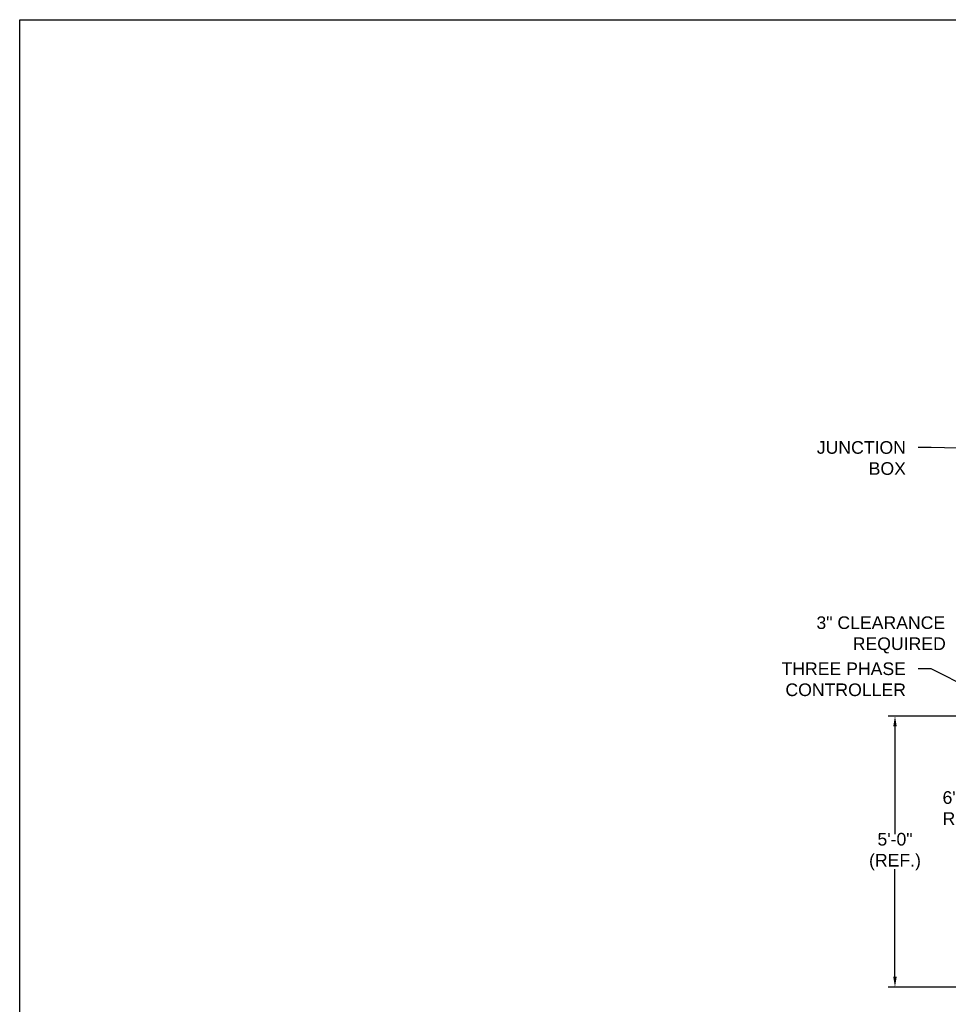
# Model space of a CAD drawing. Header units: inches. Extents: x 144.9 to 238.4, y 214.8 to 247.7.
# Tile 78 of 256: x 144.9 to 151.8, y 239.9 to 247.2. Entities that reach past the tile are written whole.
import ezdxf
from ezdxf import colors
from ezdxf.entities.mleader import LeaderData, LeaderLine
from ezdxf.math import Vec2, Vec3

# ---------------------------------------------------------------- set-up
doc = ezdxf.new("R2010")
doc.units = ezdxf.units.IN
doc.header["$LTSCALE"] = 0.25
doc.header["$MEASUREMENT"] = 0
doc.layers.add('ANNOTATIONS', color=1, linetype='Continuous')
doc.styles.add('ARIAL', font='arial.ttf', dxfattribs={"height": 0.09375})

msp = doc.modelspace()

# ---------------------------------------------------------------- linework, layer by layer
at = {"layer": 'ANNOTATIONS'}
for p, q in [((152.42725, 242.0088), (151.3763, 242.0088)), ((151.4274, 241.93114), (151.4274, 241.13072)), ((151.4274, 240.07217), (151.4274, 240.8722)), ((152.95763, 239.9945), (151.3763, 239.9945))]:
    msp.add_line(p, q, dxfattribs=at)
for points in [[(151.44034, 241.93114), (151.41445, 241.93114), (151.4274, 242.0088)], [(151.44034, 240.07217), (151.41445, 240.07217), (151.4274, 239.9945)]]:
    msp.add_solid(points, dxfattribs=at)
at = {"layer": 'defpoints'}
msp.add_lwpolyline([(165.56148, 234.44685), (144.92558, 234.44685), (144.92558, 247.18196), (165.56148, 247.18196)], close=True, dxfattribs=at)

# ---------------------------------------------------------------- texts
at = {"layer": 'ANNOTATIONS', "insert": (150.68684, 242.61139), "char_height": 0.09375, "width": 1.1007578, "attachment_point": 4, "style": 'ARIAL'}
msp.add_mtext('\\pi0.15699;3" CLEARANCE \\P\\pi0.42673;REQUIRED', dxfattribs=at)
at = {"layer": 'ANNOTATIONS', "char_height": 0.09375, "style": 'ARIAL'}
for s, insert, attachment_point in [('6" CLEARANCE\\PREQUIRED', (151.7806, 241.31235), 4), ('5\'-0"\\P(REF.)', (151.4274, 241.00146), 5)]:
    msp.add_mtext(s, dxfattribs=dict(at, insert=insert, attachment_point=attachment_point))

# ---------------------------------------------------------------- leaders
at = {"layer": 'ANNOTATIONS'}
ml = msp.add_multileader_mtext('Standard', dxfattribs=at)
ml.set_content('JUNCTION\\PBOX', color=256, style='ARIAL')
ml.set_leader_properties()
ml.build(insert=Vec2(0, 0))
ml.multileader.update_dxf_attribs({"dogleg_length": 0.36, "arrow_head_size": 0.09375})
ctx = ml.context
ctx.base_point, ctx.char_height, ctx.arrow_head_size, ctx.landing_gap_size, ctx.plane_origin = Vec3(150.77075, 244.00311), 0.09375, 0.09375, 0.09, Vec3(152.50059, 243.84057)
ctx.text_align_type = 2
notes = []
notes.append((ctx, [(0, (1, 1, 0), (151.69652, 244.00311), (-1, 0), 0.09796, [(0, [(152.16147, 243.99147)], 0, [])])]))
ctx.mtext.insert, ctx.mtext.alignment, ctx.mtext.flow_direction = Vec3(151.50856, 244.05079), 3, 5
ml = msp.add_multileader_mtext('Standard', dxfattribs=at)
ml.set_content('THREE PHASE\\PCONTROLLER', color=256, style='ARIAL')
ml.set_leader_properties()
ml.build(insert=Vec2(0, 0))
ml.multileader.update_dxf_attribs({"dogleg_length": 0.36, "arrow_head_size": 0.09375})
ctx = ml.context
ctx.base_point, ctx.char_height, ctx.arrow_head_size, ctx.landing_gap_size, ctx.plane_origin = Vec3(150.5044, 242.35935), 0.09375, 0.09375, 0.09, Vec3(152.68051, 242.06237)
ctx.text_align_type = 2
notes.append((ctx, [(0, (1, 1, 0), (151.69652, 242.35935), (-1, 0), 0.09796, [(0, [(152.20592, 242.10109)], 0, [])])]))
ctx.mtext.insert, ctx.mtext.alignment, ctx.mtext.flow_direction = Vec3(151.50856, 242.40702), 3, 5
for ctx, leaders in notes:
    for number, flags, end, landing, length, lines in leaders:
        leader = LeaderData()
        leader.index, (leader.has_last_leader_line, leader.has_dogleg_vector, leader.attachment_direction) = number, flags
        leader.last_leader_point, leader.dogleg_vector, leader.dogleg_length = Vec3(end), Vec3(landing), length
        for number, points, colour, breaks in lines:
            line = LeaderLine()
            line.index, line.vertices, line.color, line.breaks = number, Vec3.list(points), colors.encode_raw_color(colour), breaks
            leader.lines.append(line)
        ctx.leaders.append(leader)

doc.saveas('drawing.dxf')
